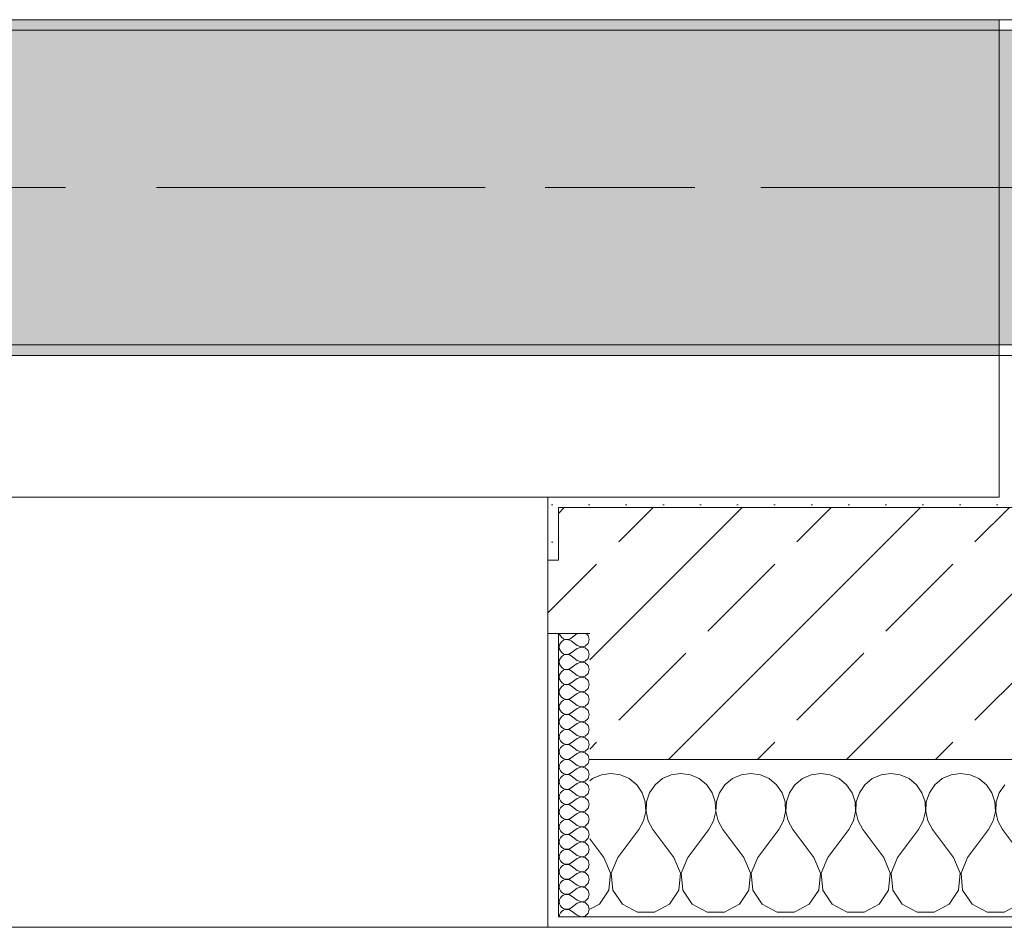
# Model space of a CAD drawing. Header units: metres. Extents: x -3.6 to 84.5, y -11 to 16.8.
# Tile 90 of 229: x 28.236 to 29.175, y -0.155 to 0.71. Entities that reach past the tile are written whole.
import ezdxf

# ---------------------------------------------------------------- set-up
doc = ezdxf.new("R2010")
doc.units = ezdxf.units.M
doc.header["$MEASUREMENT"] = 0
doc.linetypes.add('Achse', pattern=[0.2, 0.1, -0.05, 0, -0.05])
doc.linetypes.add('Strichlinie doppelt', pattern=[0.546806, 0.264583, -0.105833, 0.070556, -0.105833])
for name, color, linetype in [('451 - Universal.Achsen Raster', 7, 'Continuous'), ('604 - Struktur.Wand Aussen', 7, 'Continuous'), ('607 - Struktur.Stütze', 7, 'Continuous'), ('608 - Struktur.Träger', 7, 'Continuous')]:
    doc.layers.add(name, color=color, linetype=linetype)
pattern_1 = [(45, (0, 0), (-0.01767767, 0.01767767), [0, -0.025])]
pattern_2 = [(0, (0, 0), (0, 0.08660254), [0, -0.05]), (0, (0.025, 0.0433), (0, 0.08660254), [0, -0.05])]
pattern_3 = [(45, (0, 0), (-0.08485281, 0.08485281), []), (45, (-0.04243, 0.04243), (-0.08485281, 0.08485281), [0.09, -0.03])]

# ---------------------------------------------------------------- blocks, each defined once
blk = doc.blocks.new('*X73')
at = {"layer": '604 - Struktur.Wand Aussen', "color": 7, "linetype": 'Continuous', "lineweight": 5}
for p, q in [((28.8, -0.00833), (28.79089, -0.0096)), ((28.80911, -0.0096), (28.8, -0.00833)), ((28.86667, -0.00833), (28.85756, -0.0096)), ((28.87578, -0.0096), (28.86667, -0.00833)), ((28.93333, -0.00833), (28.92422, -0.0096)), ((28.94244, -0.0096), (28.93333, -0.00833)), ((29, -0.00833), (28.99089, -0.0096)), ((29.00911, -0.0096), (29, -0.00833)), ((29.06667, -0.00833), (29.05756, -0.0096)), ((29.07578, -0.0096), (29.06667, -0.00833)), ((29.13333, -0.00833), (29.12422, -0.0096)), ((29.14244, -0.0096), (29.13333, -0.00833)), ((28.78248, -0.01331), (28.78, -0.01536)), ((28.79089, -0.0096), (28.78248, -0.01331)), ((28.81752, -0.01331), (28.80911, -0.0096)), ((28.82461, -0.01918), (28.81752, -0.01331)), ((28.84914, -0.01331), (28.84206, -0.01918)), ((28.85756, -0.0096), (28.84914, -0.01331)), ((28.88419, -0.01331), (28.87578, -0.0096)), ((28.89127, -0.01918), (28.88419, -0.01331)), ((28.91581, -0.01331), (28.90873, -0.01918)), ((28.92422, -0.0096), (28.91581, -0.01331)), ((28.95086, -0.01331), (28.94244, -0.0096)), ((28.95794, -0.01918), (28.95086, -0.01331)), ((28.98248, -0.01331), (28.97539, -0.01918)), ((28.99089, -0.0096), (28.98248, -0.01331)), ((29.01752, -0.01331), (29.00911, -0.0096)), ((29.02461, -0.01918), (29.01752, -0.01331)), ((29.04914, -0.01331), (29.04206, -0.01918)), ((29.05756, -0.0096), (29.04914, -0.01331)), ((29.08419, -0.01331), (29.07578, -0.0096)), ((29.09127, -0.01918), (29.08419, -0.01331)), ((29.11581, -0.01331), (29.10873, -0.01918)), ((29.12422, -0.0096), (29.11581, -0.01331)), ((29.15086, -0.01331), (29.14244, -0.0096)), ((29.15794, -0.01918), (29.15086, -0.01331)), ((28.82981, -0.02676), (28.82461, -0.01918)), ((28.83275, -0.03547), (28.82981, -0.02676)), ((28.83685, -0.02676), (28.83391, -0.03547)), ((28.84206, -0.01918), (28.83685, -0.02676)), ((28.89648, -0.02676), (28.89127, -0.01918)), ((28.89942, -0.03547), (28.89648, -0.02676)), ((28.90352, -0.02676), (28.90058, -0.03547)), ((28.90873, -0.01918), (28.90352, -0.02676)), ((28.96315, -0.02676), (28.95794, -0.01918)), ((28.96609, -0.03547), (28.96315, -0.02676)), ((28.97019, -0.02676), (28.96725, -0.03547)), ((28.97539, -0.01918), (28.97019, -0.02676)), ((29.02981, -0.02676), (29.02461, -0.01918)), ((29.03275, -0.03547), (29.02981, -0.02676)), ((29.03685, -0.02676), (29.03391, -0.03547)), ((29.04206, -0.01918), (29.03685, -0.02676)), ((29.09648, -0.02676), (29.09127, -0.01918)), ((29.09942, -0.03547), (29.09648, -0.02676)), ((29.10352, -0.02676), (29.10058, -0.03547)), ((29.10873, -0.01918), (29.10352, -0.02676)), ((29.16315, -0.02676), (29.15794, -0.01918)), ((29.16609, -0.03547), (29.16315, -0.02676)), ((29.17019, -0.02676), (29.16725, -0.03547)), ((29.17539, -0.01918), (29.17019, -0.02676)), ((28.8332, -0.04466), (28.83275, -0.03547)), ((28.83391, -0.03547), (28.83347, -0.04466)), ((28.89987, -0.04466), (28.89942, -0.03547)), ((28.90058, -0.03547), (28.90013, -0.04466)), ((28.96653, -0.04466), (28.96609, -0.03547)), ((28.96725, -0.03547), (28.9668, -0.04466)), ((29.0332, -0.04466), (29.03275, -0.03547)), ((29.03391, -0.03547), (29.03347, -0.04466)), ((29.09987, -0.04466), (29.09942, -0.03547)), ((29.10058, -0.03547), (29.10013, -0.04466)), ((29.16653, -0.04466), (29.16609, -0.03547)), ((29.16725, -0.03547), (29.1668, -0.04466)), ((28.83112, -0.05362), (28.8332, -0.04466)), ((28.83347, -0.04466), (28.83555, -0.05362)), ((28.89778, -0.05362), (28.89987, -0.04466)), ((28.90013, -0.04466), (28.90222, -0.05362)), ((28.96445, -0.05362), (28.96653, -0.04466)), ((28.9668, -0.04466), (28.96888, -0.05362)), ((29.03112, -0.05362), (29.0332, -0.04466)), ((29.03347, -0.04466), (29.03555, -0.05362)), ((29.09778, -0.05362), (29.09987, -0.04466)), ((29.10013, -0.04466), (29.10222, -0.05362)), ((29.16445, -0.05362), (29.16653, -0.04466)), ((29.1668, -0.04466), (29.16888, -0.05362)), ((28.82667, -0.06167), (28.83112, -0.05362)), ((28.83555, -0.05362), (28.84, -0.06167)), ((28.89333, -0.06167), (28.89778, -0.05362)), ((28.90222, -0.05362), (28.90667, -0.06167)), ((28.96, -0.06167), (28.96445, -0.05362)), ((28.96888, -0.05362), (28.97333, -0.06167)), ((29.02667, -0.06167), (29.03112, -0.05362)), ((29.03555, -0.05362), (29.04, -0.06167)), ((29.09333, -0.06167), (29.09778, -0.05362)), ((29.10222, -0.05362), (29.10667, -0.06167)), ((29.16, -0.06167), (29.16445, -0.05362)), ((29.16888, -0.05362), (29.17333, -0.06167)), ((28.80667, -0.08833), (28.82667, -0.06167)), ((28.86, -0.08833), (28.84, -0.06167)), ((28.87333, -0.08833), (28.89333, -0.06167)), ((28.92667, -0.08833), (28.90667, -0.06167)), ((28.94, -0.08833), (28.96, -0.06167)), ((28.99333, -0.08833), (28.97333, -0.06167)), ((29.00667, -0.08833), (29.02667, -0.06167)), ((29.06, -0.08833), (29.04, -0.06167)), ((29.07333, -0.08833), (29.09333, -0.06167)), ((29.12667, -0.08833), (29.10667, -0.06167)), ((29.14, -0.08833), (29.16, -0.06167)), ((29.19333, -0.08833), (29.17333, -0.06167)), ((28.79333, -0.08833), (28.78, -0.07056)), ((28.79962, -0.1033), (28.79333, -0.08833)), ((28.80667, -0.08833), (28.80038, -0.1033)), ((28.86629, -0.1033), (28.86, -0.08833)), ((28.87333, -0.08833), (28.86705, -0.1033)), ((28.93295, -0.1033), (28.92667, -0.08833)), ((28.94, -0.08833), (28.93371, -0.1033)), ((28.99962, -0.1033), (28.99333, -0.08833)), ((29.00667, -0.08833), (29.00038, -0.1033)), ((29.06629, -0.1033), (29.06, -0.08833)), ((29.07333, -0.08833), (29.06705, -0.1033)), ((29.13295, -0.1033), (29.12667, -0.08833)), ((29.14, -0.08833), (29.13371, -0.1033)), ((28.79808, -0.11947), (28.79962, -0.1033)), ((28.80038, -0.1033), (28.80192, -0.11947)), ((28.86475, -0.11947), (28.86629, -0.1033)), ((28.86705, -0.1033), (28.86858, -0.11947)), ((28.93142, -0.11947), (28.93295, -0.1033)), ((28.93371, -0.1033), (28.93525, -0.11947)), ((28.99808, -0.11947), (28.99962, -0.1033)), ((29.00038, -0.1033), (29.00192, -0.11947)), ((29.06475, -0.11947), (29.06629, -0.1033)), ((29.06705, -0.1033), (29.06858, -0.11947)), ((29.13142, -0.11947), (29.13295, -0.1033)), ((29.13371, -0.1033), (29.13525, -0.11947)), ((28.7891, -0.13299), (28.79808, -0.11947)), ((28.80192, -0.11947), (28.8109, -0.13299)), ((28.85576, -0.13299), (28.86475, -0.11947)), ((28.86858, -0.11947), (28.87757, -0.13299)), ((28.92243, -0.13299), (28.93142, -0.11947)), ((28.93525, -0.11947), (28.94424, -0.13299)), ((28.9891, -0.13299), (28.99808, -0.11947)), ((29.00192, -0.11947), (29.0109, -0.13299)), ((29.05576, -0.13299), (29.06475, -0.11947)), ((29.06858, -0.11947), (29.07757, -0.13299)), ((29.12243, -0.13299), (29.13142, -0.11947)), ((29.13525, -0.11947), (29.14424, -0.13299)), ((28.78, -0.13787), (28.7891, -0.13299)), ((28.8109, -0.13299), (28.82521, -0.14066)), ((28.82521, -0.14066), (28.84145, -0.14066)), ((28.84145, -0.14066), (28.85576, -0.13299)), ((28.87757, -0.13299), (28.89188, -0.14066)), ((28.89188, -0.14066), (28.90812, -0.14066)), ((28.90812, -0.14066), (28.92243, -0.13299)), ((28.94424, -0.13299), (28.95855, -0.14066)), ((28.95855, -0.14066), (28.97479, -0.14066)), ((28.97479, -0.14066), (28.9891, -0.13299)), ((29.0109, -0.13299), (29.02521, -0.14066)), ((29.02521, -0.14066), (29.04145, -0.14066)), ((29.04145, -0.14066), (29.05576, -0.13299)), ((29.07757, -0.13299), (29.09188, -0.14066)), ((29.09188, -0.14066), (29.10812, -0.14066)), ((29.10812, -0.14066), (29.12243, -0.13299)), ((29.14424, -0.13299), (29.15855, -0.14066)), ((29.15855, -0.14066), (29.17479, -0.14066)), ((29.17479, -0.14066), (29.1891, -0.13299))]:
    blk.add_line(p, q, dxfattribs=at)
blk = doc.blocks.new('*X93')
at = {"layer": '604 - Struktur.Wand Aussen', "color": 7, "linetype": 'Continuous', "lineweight": 5}
for p, q in [((28.75091, 0.125), (28.75099, 0.12448)), ((28.75099, 0.12448), (28.75178, 0.12267)), ((28.75178, 0.12267), (28.75304, 0.12116)), ((28.76786, 0.125), (28.76214, 0.12071)), ((28.77822, 0.12304), (28.77608, 0.125)), ((28.77929, 0.11929), (28.77822, 0.12304)), ((28.75099, 0.11409), (28.75071, 0.11214)), ((28.75178, 0.1159), (28.75099, 0.11409)), ((28.75304, 0.11742), (28.75178, 0.1159)), ((28.75304, 0.12116), (28.75466, 0.12004)), ((28.75466, 0.11853), (28.75304, 0.11742)), ((28.75466, 0.12004), (28.75653, 0.11941)), ((28.75653, 0.11916), (28.75466, 0.11853)), ((28.75653, 0.11941), (28.7585, 0.11931)), ((28.7585, 0.11926), (28.75653, 0.11916)), ((28.7585, 0.11931), (28.76042, 0.11976)), ((28.76042, 0.11881), (28.7585, 0.11926)), ((28.76042, 0.11976), (28.76214, 0.12071)), ((28.76214, 0.11786), (28.76042, 0.11881)), ((28.76786, 0.11357), (28.76214, 0.11786)), ((28.76786, 0.11357), (28.7715, 0.11217)), ((28.7715, 0.11217), (28.77534, 0.1129)), ((28.77534, 0.1129), (28.77822, 0.11553)), ((28.77822, 0.11553), (28.77929, 0.11929)), ((28.75071, 0.11214), (28.75099, 0.11019)), ((28.75099, 0.11019), (28.75178, 0.10839)), ((28.75178, 0.10839), (28.75304, 0.10687)), ((28.75304, 0.10687), (28.75466, 0.10575)), ((28.75466, 0.10425), (28.75304, 0.10313)), ((28.75466, 0.10575), (28.75653, 0.10512)), ((28.75653, 0.10488), (28.75466, 0.10425)), ((28.75653, 0.10512), (28.7585, 0.10503)), ((28.7585, 0.10497), (28.75653, 0.10488)), ((28.7585, 0.10503), (28.76042, 0.10547)), ((28.76042, 0.10453), (28.7585, 0.10497)), ((28.76042, 0.10547), (28.76214, 0.10643)), ((28.76214, 0.10357), (28.76042, 0.10453)), ((28.76786, 0.11071), (28.76214, 0.10643)), ((28.76786, 0.09929), (28.76214, 0.10357)), ((28.7715, 0.11211), (28.76786, 0.11071)), ((28.77534, 0.11139), (28.7715, 0.11211)), ((28.77822, 0.10876), (28.77534, 0.11139)), ((28.77929, 0.105), (28.77822, 0.10876)), ((28.77822, 0.10124), (28.77929, 0.105)), ((28.75099, 0.09981), (28.75071, 0.09786)), ((28.75071, 0.09786), (28.75099, 0.09591)), ((28.75178, 0.10161), (28.75099, 0.09981)), ((28.75099, 0.09591), (28.75178, 0.0941)), ((28.75304, 0.10313), (28.75178, 0.10161)), ((28.75178, 0.0941), (28.75304, 0.09258)), ((28.76786, 0.09643), (28.76214, 0.09214)), ((28.76786, 0.09929), (28.7715, 0.09789)), ((28.7715, 0.09783), (28.76786, 0.09643)), ((28.7715, 0.09789), (28.77534, 0.09861)), ((28.77534, 0.0971), (28.7715, 0.09783)), ((28.77534, 0.09861), (28.77822, 0.10124)), ((28.77822, 0.09447), (28.77534, 0.0971)), ((28.77929, 0.09071), (28.77822, 0.09447)), ((28.75099, 0.08552), (28.75071, 0.08357)), ((28.75178, 0.08733), (28.75099, 0.08552)), ((28.75304, 0.08884), (28.75178, 0.08733)), ((28.75304, 0.09258), (28.75466, 0.09147)), ((28.75466, 0.08996), (28.75304, 0.08884)), ((28.75466, 0.09147), (28.75653, 0.09084)), ((28.75653, 0.09059), (28.75466, 0.08996)), ((28.75653, 0.09084), (28.7585, 0.09074)), ((28.7585, 0.09069), (28.75653, 0.09059)), ((28.7585, 0.09074), (28.76042, 0.09119)), ((28.76042, 0.09024), (28.7585, 0.09069)), ((28.76042, 0.09119), (28.76214, 0.09214)), ((28.76214, 0.08929), (28.76042, 0.09024)), ((28.76786, 0.085), (28.76214, 0.08929)), ((28.76786, 0.085), (28.7715, 0.0836)), ((28.77534, 0.08433), (28.77822, 0.08696)), ((28.77822, 0.08696), (28.77929, 0.09071)), ((28.75071, 0.08357), (28.75099, 0.08162)), ((28.75099, 0.08162), (28.75178, 0.07982)), ((28.75178, 0.07982), (28.75304, 0.0783)), ((28.75304, 0.0783), (28.75466, 0.07718)), ((28.75466, 0.07567), (28.75304, 0.07456)), ((28.75466, 0.07718), (28.75653, 0.07655)), ((28.75653, 0.0763), (28.75466, 0.07567)), ((28.75653, 0.07655), (28.7585, 0.07646)), ((28.7585, 0.0764), (28.75653, 0.0763)), ((28.7585, 0.07646), (28.76042, 0.0769)), ((28.76042, 0.07595), (28.7585, 0.0764)), ((28.76042, 0.0769), (28.76214, 0.07786)), ((28.76214, 0.075), (28.76042, 0.07595)), ((28.76786, 0.08214), (28.76214, 0.07786)), ((28.7715, 0.08354), (28.76786, 0.08214)), ((28.7715, 0.0836), (28.77534, 0.08433)), ((28.77534, 0.08282), (28.7715, 0.08354)), ((28.77822, 0.08018), (28.77534, 0.08282)), ((28.77929, 0.07643), (28.77822, 0.08018)), ((28.77822, 0.07267), (28.77929, 0.07643)), ((28.75099, 0.07124), (28.75071, 0.06929)), ((28.75071, 0.06929), (28.75099, 0.06733)), ((28.75178, 0.07304), (28.75099, 0.07124)), ((28.75099, 0.06733), (28.75178, 0.06553)), ((28.75304, 0.07456), (28.75178, 0.07304)), ((28.76786, 0.07071), (28.76214, 0.075)), ((28.76786, 0.06786), (28.76214, 0.06357)), ((28.76786, 0.07071), (28.7715, 0.06931)), ((28.7715, 0.06926), (28.76786, 0.06786)), ((28.7715, 0.06931), (28.77534, 0.07004)), ((28.77534, 0.06853), (28.7715, 0.06926)), ((28.77534, 0.07004), (28.77822, 0.07267)), ((28.77822, 0.0659), (28.77534, 0.06853)), ((28.77929, 0.06214), (28.77822, 0.0659)), ((28.75099, 0.05695), (28.75071, 0.055)), ((28.75178, 0.05876), (28.75099, 0.05695)), ((28.75178, 0.06553), (28.75304, 0.06401)), ((28.75304, 0.06027), (28.75178, 0.05876)), ((28.75304, 0.06401), (28.75466, 0.0629)), ((28.75466, 0.06139), (28.75304, 0.06027)), ((28.75466, 0.0629), (28.75653, 0.06227)), ((28.75653, 0.06202), (28.75466, 0.06139)), ((28.75653, 0.06227), (28.7585, 0.06217)), ((28.7585, 0.06211), (28.75653, 0.06202)), ((28.7585, 0.06217), (28.76042, 0.06262)), ((28.76042, 0.06167), (28.7585, 0.06211)), ((28.76042, 0.06262), (28.76214, 0.06357)), ((28.76214, 0.06071), (28.76042, 0.06167)), ((28.76786, 0.05643), (28.76214, 0.06071)), ((28.76786, 0.05643), (28.7715, 0.05503)), ((28.77534, 0.05575), (28.77822, 0.05839)), ((28.77822, 0.05839), (28.77929, 0.06214)), ((28.75071, 0.055), (28.75099, 0.05305)), ((28.75099, 0.05305), (28.75178, 0.05124)), ((28.75178, 0.05124), (28.75304, 0.04973)), ((28.75304, 0.04973), (28.75466, 0.04861)), ((28.75466, 0.0471), (28.75304, 0.04599)), ((28.75466, 0.04861), (28.75653, 0.04798)), ((28.75653, 0.04773), (28.75466, 0.0471)), ((28.75653, 0.04798), (28.7585, 0.04789)), ((28.7585, 0.04783), (28.75653, 0.04773)), ((28.7585, 0.04789), (28.76042, 0.04833)), ((28.76042, 0.04738), (28.7585, 0.04783)), ((28.76042, 0.04833), (28.76214, 0.04929)), ((28.76214, 0.04643), (28.76042, 0.04738)), ((28.76786, 0.05357), (28.76214, 0.04929)), ((28.7715, 0.05497), (28.76786, 0.05357)), ((28.7715, 0.05503), (28.77534, 0.05575)), ((28.77534, 0.05425), (28.7715, 0.05497)), ((28.77822, 0.05161), (28.77534, 0.05425)), ((28.77929, 0.04786), (28.77822, 0.05161)), ((28.77822, 0.0441), (28.77929, 0.04786)), ((28.75099, 0.04267), (28.75071, 0.04071)), ((28.75071, 0.04071), (28.75099, 0.03876)), ((28.75178, 0.04447), (28.75099, 0.04267)), ((28.75099, 0.03876), (28.75178, 0.03696)), ((28.75304, 0.04599), (28.75178, 0.04447)), ((28.76786, 0.04214), (28.76214, 0.04643)), ((28.76786, 0.03929), (28.76214, 0.035)), ((28.76786, 0.04214), (28.7715, 0.04074)), ((28.7715, 0.04069), (28.76786, 0.03929)), ((28.7715, 0.04074), (28.77534, 0.04147)), ((28.77534, 0.03996), (28.7715, 0.04069)), ((28.77534, 0.04147), (28.77822, 0.0441)), ((28.77822, 0.03733), (28.77534, 0.03996)), ((28.75099, 0.02838), (28.75071, 0.02643)), ((28.75178, 0.03018), (28.75099, 0.02838)), ((28.75178, 0.03696), (28.75304, 0.03544)), ((28.75304, 0.0317), (28.75178, 0.03018)), ((28.75304, 0.03544), (28.75466, 0.03433)), ((28.75466, 0.03282), (28.75304, 0.0317)), ((28.75466, 0.03433), (28.75653, 0.0337)), ((28.75653, 0.03345), (28.75466, 0.03282)), ((28.75653, 0.0337), (28.7585, 0.0336)), ((28.7585, 0.03354), (28.75653, 0.03345)), ((28.7585, 0.0336), (28.76042, 0.03405)), ((28.76042, 0.0331), (28.7585, 0.03354)), ((28.76042, 0.03405), (28.76214, 0.035)), ((28.76214, 0.03214), (28.76042, 0.0331)), ((28.76786, 0.02786), (28.76214, 0.03214)), ((28.77534, 0.02718), (28.77822, 0.02982)), ((28.77929, 0.03357), (28.77822, 0.03733)), ((28.77822, 0.02982), (28.77929, 0.03357)), ((28.75071, 0.02643), (28.75099, 0.02448)), ((28.75099, 0.02448), (28.75178, 0.02267)), ((28.75178, 0.02267), (28.75304, 0.02116)), ((28.75304, 0.02116), (28.75466, 0.02004)), ((28.75466, 0.02004), (28.75653, 0.01941)), ((28.75653, 0.01916), (28.75466, 0.01853)), ((28.75653, 0.01941), (28.7585, 0.01931)), ((28.7585, 0.01926), (28.75653, 0.01916)), ((28.7585, 0.01931), (28.76042, 0.01976)), ((28.76042, 0.01881), (28.7585, 0.01926)), ((28.76042, 0.01976), (28.76214, 0.02071)), ((28.76214, 0.01786), (28.76042, 0.01881)), ((28.76786, 0.025), (28.76214, 0.02071)), ((28.76786, 0.02786), (28.7715, 0.02646)), ((28.7715, 0.0264), (28.76786, 0.025)), ((28.7715, 0.02646), (28.77534, 0.02718)), ((28.77534, 0.02567), (28.7715, 0.0264)), ((28.77822, 0.02304), (28.77534, 0.02567)), ((28.77929, 0.01929), (28.77822, 0.02304)), ((28.77822, 0.01553), (28.77929, 0.01929)), ((28.75099, 0.01409), (28.75071, 0.01214)), ((28.75071, 0.01214), (28.75099, 0.01019)), ((28.75178, 0.0159), (28.75099, 0.01409)), ((28.75099, 0.01019), (28.75178, 0.00839)), ((28.75304, 0.01742), (28.75178, 0.0159)), ((28.75466, 0.01853), (28.75304, 0.01742)), ((28.76786, 0.01357), (28.76214, 0.01786)), ((28.76786, 0.01071), (28.76214, 0.00643)), ((28.76786, 0.01357), (28.7715, 0.01217)), ((28.7715, 0.01211), (28.76786, 0.01071)), ((28.7715, 0.01217), (28.77534, 0.0129)), ((28.77534, 0.01139), (28.7715, 0.01211)), ((28.77534, 0.0129), (28.77822, 0.01553)), ((28.77822, 0.00876), (28.77534, 0.01139)), ((28.75178, 0.00161), (28.75099, -0.00019)), ((28.75178, 0.00839), (28.75304, 0.00687)), ((28.75304, 0.00313), (28.75178, 0.00161)), ((28.75304, 0.00687), (28.75466, 0.00575)), ((28.75466, 0.00425), (28.75304, 0.00313)), ((28.75466, 0.00575), (28.75653, 0.00512)), ((28.75653, 0.00488), (28.75466, 0.00425)), ((28.75653, 0.00512), (28.7585, 0.00503)), ((28.7585, 0.00497), (28.75653, 0.00488)), ((28.7585, 0.00503), (28.76042, 0.00547)), ((28.76042, 0.00453), (28.7585, 0.00497)), ((28.76042, 0.00547), (28.76214, 0.00643)), ((28.76214, 0.00357), (28.76042, 0.00453)), ((28.76786, -0.00071), (28.76214, 0.00357)), ((28.77534, -0.00139), (28.77822, 0.00124)), ((28.77929, 0.005), (28.77822, 0.00876)), ((28.77822, 0.00124), (28.77929, 0.005)), ((28.75099, -0.00019), (28.75071, -0.00214)), ((28.75071, -0.00214), (28.75099, -0.00409)), ((28.75099, -0.00409), (28.75178, -0.0059)), ((28.75178, -0.0059), (28.75304, -0.00742)), ((28.75304, -0.00742), (28.75466, -0.00853)), ((28.75466, -0.00853), (28.75653, -0.00916)), ((28.75653, -0.00916), (28.7585, -0.00926)), ((28.7585, -0.00931), (28.75653, -0.00941)), ((28.7585, -0.00926), (28.76042, -0.00881)), ((28.76042, -0.00976), (28.7585, -0.00931)), ((28.76042, -0.00881), (28.76214, -0.00786)), ((28.76786, -0.00357), (28.76214, -0.00786)), ((28.76786, -0.00071), (28.7715, -0.00211)), ((28.7715, -0.00217), (28.76786, -0.00357)), ((28.7715, -0.00211), (28.77534, -0.00139)), ((28.77534, -0.0029), (28.7715, -0.00217)), ((28.77822, -0.00553), (28.77534, -0.0029)), ((28.77929, -0.00929), (28.77822, -0.00553)), ((28.77822, -0.01304), (28.77929, -0.00929)), ((28.75099, -0.01448), (28.75071, -0.01643)), ((28.75071, -0.01643), (28.75099, -0.01838)), ((28.75178, -0.01267), (28.75099, -0.01448)), ((28.75099, -0.01838), (28.75178, -0.02018)), ((28.75304, -0.01116), (28.75178, -0.01267)), ((28.75466, -0.01004), (28.75304, -0.01116)), ((28.75653, -0.00941), (28.75466, -0.01004)), ((28.76214, -0.01071), (28.76042, -0.00976)), ((28.76786, -0.015), (28.76214, -0.01071)), ((28.76786, -0.01786), (28.76214, -0.02214)), ((28.76786, -0.015), (28.7715, -0.0164)), ((28.7715, -0.01646), (28.76786, -0.01786)), ((28.7715, -0.0164), (28.77534, -0.01567)), ((28.77534, -0.01718), (28.7715, -0.01646)), ((28.77534, -0.01567), (28.77822, -0.01304)), ((28.77822, -0.01982), (28.77534, -0.01718)), ((28.75178, -0.02696), (28.75099, -0.02876)), ((28.75178, -0.02018), (28.75304, -0.0217)), ((28.75304, -0.02544), (28.75178, -0.02696)), ((28.75304, -0.0217), (28.75466, -0.02282)), ((28.75466, -0.02433), (28.75304, -0.02544)), ((28.75466, -0.02282), (28.75653, -0.02345)), ((28.75653, -0.0237), (28.75466, -0.02433)), ((28.75653, -0.02345), (28.7585, -0.02354)), ((28.7585, -0.0236), (28.75653, -0.0237)), ((28.7585, -0.02354), (28.76042, -0.0231)), ((28.76042, -0.02405), (28.7585, -0.0236)), ((28.76042, -0.0231), (28.76214, -0.02214)), ((28.76214, -0.025), (28.76042, -0.02405)), ((28.76786, -0.02929), (28.76214, -0.025)), ((28.77534, -0.02996), (28.77822, -0.02733)), ((28.77929, -0.02357), (28.77822, -0.01982)), ((28.77822, -0.02733), (28.77929, -0.02357)), ((28.75099, -0.02876), (28.75071, -0.03071)), ((28.75071, -0.03071), (28.75099, -0.03267)), ((28.75099, -0.03267), (28.75178, -0.03447)), ((28.75178, -0.03447), (28.75304, -0.03599)), ((28.75304, -0.03599), (28.75466, -0.0371)), ((28.75466, -0.0371), (28.75653, -0.03773)), ((28.7585, -0.03783), (28.76042, -0.03738)), ((28.76042, -0.03738), (28.76214, -0.03643)), ((28.76786, -0.03214), (28.76214, -0.03643)), ((28.76786, -0.02929), (28.7715, -0.03069)), ((28.7715, -0.03074), (28.76786, -0.03214)), ((28.7715, -0.03069), (28.77534, -0.02996)), ((28.77534, -0.03147), (28.7715, -0.03074)), ((28.77822, -0.0341), (28.77534, -0.03147)), ((28.77929, -0.03786), (28.77822, -0.0341)), ((28.75099, -0.04305), (28.75071, -0.045)), ((28.75071, -0.045), (28.75099, -0.04695)), ((28.75178, -0.04124), (28.75099, -0.04305)), ((28.75304, -0.03973), (28.75178, -0.04124)), ((28.75466, -0.03861), (28.75304, -0.03973)), ((28.75653, -0.03798), (28.75466, -0.03861)), ((28.75653, -0.03773), (28.7585, -0.03783)), ((28.7585, -0.03789), (28.75653, -0.03798)), ((28.76042, -0.03833), (28.7585, -0.03789)), ((28.76214, -0.03929), (28.76042, -0.03833)), ((28.76786, -0.04357), (28.76214, -0.03929)), ((28.76786, -0.04643), (28.76214, -0.05071)), ((28.76786, -0.04357), (28.7715, -0.04497)), ((28.7715, -0.04503), (28.76786, -0.04643)), ((28.7715, -0.04497), (28.77534, -0.04425)), ((28.77534, -0.04575), (28.7715, -0.04503)), ((28.77534, -0.04425), (28.77822, -0.04161)), ((28.77822, -0.04839), (28.77534, -0.04575)), ((28.77822, -0.04161), (28.77929, -0.03786)), ((28.75099, -0.04695), (28.75178, -0.04876)), ((28.75178, -0.05553), (28.75099, -0.05733)), ((28.75178, -0.04876), (28.75304, -0.05027)), ((28.75304, -0.05401), (28.75178, -0.05553)), ((28.75304, -0.05027), (28.75466, -0.05139)), ((28.75466, -0.0529), (28.75304, -0.05401)), ((28.75466, -0.05139), (28.75653, -0.05202)), ((28.75653, -0.05227), (28.75466, -0.0529)), ((28.75653, -0.05202), (28.7585, -0.05211)), ((28.7585, -0.05217), (28.75653, -0.05227)), ((28.7585, -0.05211), (28.76042, -0.05167)), ((28.76042, -0.05262), (28.7585, -0.05217)), ((28.76042, -0.05167), (28.76214, -0.05071)), ((28.76214, -0.05357), (28.76042, -0.05262)), ((28.76786, -0.05786), (28.76214, -0.05357)), ((28.77534, -0.05853), (28.77822, -0.0559)), ((28.77929, -0.05214), (28.77822, -0.04839)), ((28.77822, -0.0559), (28.77929, -0.05214)), ((28.75099, -0.05733), (28.75071, -0.05929)), ((28.75071, -0.05929), (28.75099, -0.06124)), ((28.75099, -0.06124), (28.75178, -0.06304)), ((28.75178, -0.06304), (28.75304, -0.06456)), ((28.75304, -0.06456), (28.75466, -0.06567)), ((28.75466, -0.06567), (28.75653, -0.0663)), ((28.76042, -0.06595), (28.76214, -0.065)), ((28.76786, -0.06071), (28.76214, -0.065)), ((28.76786, -0.05786), (28.7715, -0.05926)), ((28.7715, -0.05931), (28.76786, -0.06071)), ((28.7715, -0.05926), (28.77534, -0.05853)), ((28.77534, -0.06004), (28.7715, -0.05931)), ((28.77822, -0.06267), (28.77534, -0.06004)), ((28.77929, -0.06643), (28.77822, -0.06267)), ((28.75099, -0.07162), (28.75071, -0.07357)), ((28.75071, -0.07357), (28.75099, -0.07552)), ((28.75178, -0.06982), (28.75099, -0.07162)), ((28.75304, -0.0683), (28.75178, -0.06982)), ((28.75466, -0.06718), (28.75304, -0.0683)), ((28.75653, -0.06655), (28.75466, -0.06718)), ((28.75653, -0.0663), (28.7585, -0.0664)), ((28.7585, -0.06646), (28.75653, -0.06655)), ((28.7585, -0.0664), (28.76042, -0.06595)), ((28.76042, -0.0669), (28.7585, -0.06646)), ((28.76214, -0.06786), (28.76042, -0.0669)), ((28.76786, -0.07214), (28.76214, -0.06786)), ((28.76786, -0.075), (28.76214, -0.07929)), ((28.76786, -0.07214), (28.7715, -0.07354)), ((28.7715, -0.0736), (28.76786, -0.075)), ((28.7715, -0.07354), (28.77534, -0.07282)), ((28.77534, -0.07433), (28.7715, -0.0736)), ((28.77534, -0.07282), (28.77822, -0.07018)), ((28.77822, -0.07696), (28.77534, -0.07433)), ((28.77822, -0.07018), (28.77929, -0.06643)), ((28.75099, -0.07552), (28.75178, -0.07733)), ((28.75178, -0.0841), (28.75099, -0.08591)), ((28.75178, -0.07733), (28.75304, -0.07884)), ((28.75304, -0.08258), (28.75178, -0.0841)), ((28.75304, -0.07884), (28.75466, -0.07996)), ((28.75466, -0.08147), (28.75304, -0.08258)), ((28.75466, -0.07996), (28.75653, -0.08059)), ((28.75653, -0.08084), (28.75466, -0.08147)), ((28.75653, -0.08059), (28.7585, -0.08069)), ((28.7585, -0.08074), (28.75653, -0.08084)), ((28.7585, -0.08069), (28.76042, -0.08024)), ((28.76042, -0.08119), (28.7585, -0.08074)), ((28.76042, -0.08024), (28.76214, -0.07929)), ((28.76214, -0.08214), (28.76042, -0.08119)), ((28.76786, -0.08643), (28.76214, -0.08214)), ((28.77534, -0.0871), (28.77822, -0.08447)), ((28.77929, -0.08071), (28.77822, -0.07696)), ((28.77822, -0.08447), (28.77929, -0.08071)), ((28.75099, -0.08591), (28.75071, -0.08786)), ((28.75071, -0.08786), (28.75099, -0.08981)), ((28.75099, -0.08981), (28.75178, -0.09161)), ((28.75178, -0.09161), (28.75304, -0.09313)), ((28.75304, -0.09313), (28.75466, -0.09425)), ((28.76042, -0.09453), (28.76214, -0.09357)), ((28.76786, -0.08929), (28.76214, -0.09357)), ((28.76786, -0.08643), (28.7715, -0.08783)), ((28.7715, -0.08789), (28.76786, -0.08929)), ((28.7715, -0.08783), (28.77534, -0.0871)), ((28.77534, -0.08861), (28.7715, -0.08789)), ((28.77822, -0.09124), (28.77534, -0.08861)), ((28.77929, -0.095), (28.77822, -0.09124)), ((28.75099, -0.10019), (28.75071, -0.10214)), ((28.75071, -0.10214), (28.75099, -0.10409)), ((28.75178, -0.09839), (28.75099, -0.10019)), ((28.75304, -0.09687), (28.75178, -0.09839)), ((28.75466, -0.09575), (28.75304, -0.09687)), ((28.75466, -0.09425), (28.75653, -0.09488)), ((28.75653, -0.09512), (28.75466, -0.09575)), ((28.75653, -0.09488), (28.7585, -0.09497)), ((28.7585, -0.09503), (28.75653, -0.09512)), ((28.7585, -0.09497), (28.76042, -0.09453)), ((28.76042, -0.09547), (28.7585, -0.09503)), ((28.76214, -0.09643), (28.76042, -0.09547)), ((28.76786, -0.10071), (28.76214, -0.09643)), ((28.76786, -0.10071), (28.7715, -0.10211)), ((28.7715, -0.10217), (28.76786, -0.10357)), ((28.7715, -0.10211), (28.77534, -0.10139)), ((28.77534, -0.1029), (28.7715, -0.10217)), ((28.77534, -0.10139), (28.77822, -0.09876)), ((28.77822, -0.10553), (28.77534, -0.1029)), ((28.77822, -0.09876), (28.77929, -0.095)), ((28.75099, -0.10409), (28.75178, -0.1059)), ((28.75178, -0.1059), (28.75304, -0.10742)), ((28.75304, -0.11116), (28.75178, -0.11267)), ((28.75304, -0.10742), (28.75466, -0.10853)), ((28.75466, -0.11004), (28.75304, -0.11116)), ((28.75466, -0.10853), (28.75653, -0.10916)), ((28.75653, -0.10941), (28.75466, -0.11004)), ((28.75653, -0.10916), (28.7585, -0.10926)), ((28.7585, -0.10931), (28.75653, -0.10941)), ((28.7585, -0.10926), (28.76042, -0.10881)), ((28.76042, -0.10976), (28.7585, -0.10931)), ((28.76042, -0.10881), (28.76214, -0.10786)), ((28.76214, -0.11071), (28.76042, -0.10976)), ((28.76786, -0.10357), (28.76214, -0.10786)), ((28.76786, -0.115), (28.76214, -0.11071)), ((28.77929, -0.10929), (28.77822, -0.10553)), ((28.77822, -0.11304), (28.77929, -0.10929)), ((28.75099, -0.11448), (28.75071, -0.11643)), ((28.75071, -0.11643), (28.75099, -0.11838)), ((28.75178, -0.11267), (28.75099, -0.11448)), ((28.75099, -0.11838), (28.75178, -0.12018)), ((28.75178, -0.12018), (28.75304, -0.1217)), ((28.75304, -0.1217), (28.75466, -0.12282)), ((28.76786, -0.11786), (28.76214, -0.12214)), ((28.76786, -0.115), (28.7715, -0.1164)), ((28.7715, -0.11646), (28.76786, -0.11786)), ((28.7715, -0.1164), (28.77534, -0.11567)), ((28.77534, -0.11718), (28.7715, -0.11646)), ((28.77534, -0.11567), (28.77822, -0.11304)), ((28.77822, -0.11982), (28.77534, -0.11718)), ((28.77929, -0.12357), (28.77822, -0.11982)), ((28.75099, -0.12876), (28.75071, -0.13071)), ((28.75071, -0.13071), (28.75099, -0.13267)), ((28.75178, -0.12696), (28.75099, -0.12876)), ((28.75304, -0.12544), (28.75178, -0.12696)), ((28.75466, -0.12433), (28.75304, -0.12544)), ((28.75466, -0.12282), (28.75653, -0.12345)), ((28.75653, -0.1237), (28.75466, -0.12433)), ((28.75653, -0.12345), (28.7585, -0.12354)), ((28.7585, -0.1236), (28.75653, -0.1237)), ((28.7585, -0.12354), (28.76042, -0.1231)), ((28.76042, -0.12405), (28.7585, -0.1236)), ((28.76042, -0.1231), (28.76214, -0.12214)), ((28.76214, -0.125), (28.76042, -0.12405)), ((28.76786, -0.12929), (28.76214, -0.125)), ((28.76786, -0.12929), (28.7715, -0.13069)), ((28.7715, -0.13074), (28.76786, -0.13214)), ((28.7715, -0.13069), (28.77534, -0.12996)), ((28.77534, -0.13147), (28.7715, -0.13074)), ((28.77534, -0.12996), (28.77822, -0.12733)), ((28.77822, -0.12733), (28.77929, -0.12357)), ((28.75099, -0.13267), (28.75178, -0.13447)), ((28.75178, -0.13447), (28.75304, -0.13599)), ((28.75304, -0.13973), (28.75178, -0.14124)), ((28.75304, -0.13599), (28.75466, -0.1371)), ((28.75466, -0.13861), (28.75304, -0.13973)), ((28.75466, -0.1371), (28.75653, -0.13773)), ((28.75653, -0.13798), (28.75466, -0.13861)), ((28.75653, -0.13773), (28.7585, -0.13783)), ((28.7585, -0.13789), (28.75653, -0.13798)), ((28.7585, -0.13783), (28.76042, -0.13738)), ((28.76042, -0.13833), (28.7585, -0.13789)), ((28.76042, -0.13738), (28.76214, -0.13643)), ((28.76214, -0.13929), (28.76042, -0.13833)), ((28.76786, -0.13214), (28.76214, -0.13643)), ((28.76786, -0.14357), (28.76214, -0.13929)), ((28.77822, -0.1341), (28.77534, -0.13147)), ((28.77929, -0.13786), (28.77822, -0.1341)), ((28.77822, -0.14161), (28.77929, -0.13786)), ((28.75099, -0.14305), (28.75071, -0.145)), ((28.75178, -0.14124), (28.75099, -0.14305)), ((28.76786, -0.14357), (28.7715, -0.14497)), ((28.7715, -0.14497), (28.77534, -0.14425)), ((28.77534, -0.14425), (28.77822, -0.14161))]:
    blk.add_line(p, q, dxfattribs=at)

msp = doc.modelspace()

# ---------------------------------------------------------------- hatches: boundary and pattern name
at = {"layer": '604 - Struktur.Wand Aussen', "linetype": 'Continuous', "lineweight": 0, "true_color": 0x000000}
h = msp.add_hatch(dxfattribs=at)
h.set_pattern_fill('Gips_0001', color=18, style=0, pattern_type=2)
h.set_pattern_definition(pattern_1)
h.paths.add_polyline_path([(28.75, 0.255), (28.74, 0.255), (28.74, 0.195), (28.75, 0.195)])
h = msp.add_hatch(dxfattribs=at)
h.set_pattern_fill('Gips_0001', color=18, style=0, pattern_type=2)
h.set_pattern_definition(pattern_1)
h.paths.add_polyline_path([(29.16999, 0.255), (28.75, 0.255), (28.75, 0.245), (29.16999, 0.245)])
h = msp.add_hatch(dxfattribs=at)
h.set_pattern_fill('Beton__Stahlbeton_0001', color=18, style=0, pattern_type=2)
h.set_pattern_definition(pattern_3)
h.paths.add_polyline_path([(28.74, 0.125), (28.75, 0.125), (28.78, 0.125), (28.78, 0.005), (29.9, 0.005), (29.9, 0.125), (29.93, 0.125), (29.94, 0.125), (29.94, 0.195), (29.93, 0.195), (29.93, 0.245), (28.75, 0.245), (28.75, 0.195), (28.74, 0.195)])
h = msp.add_hatch(dxfattribs=at)
h.set_pattern_fill('Verputz_0001', color=18, style=0, pattern_type=2)
h.set_pattern_definition(pattern_2)
h.paths.add_polyline_path([(28.75, -0.155), (28.75, 0.125), (28.74, 0.125), (28.74, -0.155)])
h = msp.add_hatch(dxfattribs=at)
h.set_pattern_fill('Verputz_0001', color=18, style=0, pattern_type=2)
h.set_pattern_definition(pattern_2)
h.paths.add_polyline_path([(28.75, -0.155), (29.93, -0.155), (29.93, -0.145), (28.75, -0.145)])
at = {"layer": '607 - Struktur.Stütze', "linetype": 'Continuous', "lineweight": 0, "true_color": 0x000000}
h = msp.add_hatch(dxfattribs=at)
h.set_pattern_fill('Gips_0001', color=18, style=0, pattern_type=2)
h.set_pattern_definition(pattern_1)
h.paths.add_polyline_path([(29.16999, 0.70998), (29.16999, 0.255), (29.17999, 0.255), (29.17999, 0.69998), (29.26, 0.69998), (29.26, 0.70998)])
h = msp.add_hatch(dxfattribs=at)
h.set_pattern_fill('Gips_0001', color=18, style=0, pattern_type=2)
h.set_pattern_definition(pattern_1)
h.paths.add_polyline_path([(29.16999, 0.255), (29.16999, 0.245), (29.48999, 0.245), (29.48999, 0.255), (29.47999, 0.255), (29.47999, 0.24998), (29.17999, 0.24998), (29.17999, 0.255)])
at = {"layer": '608 - Struktur.Träger', "linetype": 'Continuous', "lineweight": 0, "true_color": 0x000000}
h = msp.add_hatch(dxfattribs=at)
h.set_pattern_fill('Gips_0001', color=18, style=0, pattern_type=2)
h.set_pattern_definition(pattern_1)
h.paths.add_polyline_path([(25.88999, 0.70998), (25.88999, 0.69998), (29.16999, 0.69998), (29.16999, 0.70998)])
h = msp.add_hatch(dxfattribs=at)
h.set_pattern_fill('Beton__Stahlbeton_0001', color=18, style=0, pattern_type=2)
h.set_pattern_definition(pattern_3)
h.paths.add_polyline_path([(0.68999, 0.69998), (0.37999, 0.69998), (0.37999, 0.39998), (0.68999, 0.39998), (3.96999, 0.39998), (4.28999, 0.39998), (7.56999, 0.39998), (7.88999, 0.39998), (11.16999, 0.39998), (11.48999, 0.39998), (14.76999, 0.39998), (15.08999, 0.39998), (18.36999, 0.39998), (18.68999, 0.39998), (21.96999, 0.39998), (22.28999, 0.39998), (25.56999, 0.39998), (25.88999, 0.39998), (29.16999, 0.39998), (29.48999, 0.39998), (32.76999, 0.39998), (33.08999, 0.39998), (36.36999, 0.39998), (36.68999, 0.39998), (39.96999, 0.39998), (40.28999, 0.39998), (43.56999, 0.39998), (43.88999, 0.39998), (47.16999, 0.39998), (47.48999, 0.39998), (50.76999, 0.39998), (51.08999, 0.39998), (54.36999, 0.39998), (54.68999, 0.39998), (57.96999, 0.39998), (58.28999, 0.39998), (61.56999, 0.39998), (61.87999, 0.39998), (61.87999, 0.69998), (61.56999, 0.69998), (58.28999, 0.69998), (57.96999, 0.69998), (54.68999, 0.69998), (54.36999, 0.69998), (51.08999, 0.69998), (50.76999, 0.69998), (47.48999, 0.69998), (47.16999, 0.69998), (43.88999, 0.69998), (43.56999, 0.69998), (40.28999, 0.69998), (39.89998, 0.69998), (36.68999, 0.69998), (36.36999, 0.69998), (33.08999, 0.69998), (32.76999, 0.69998), (29.48999, 0.69998), (29.16999, 0.69998), (25.88999, 0.69998), (25.56999, 0.69998), (22.28999, 0.69998), (21.96999, 0.69998), (18.68999, 0.69998), (18.36999, 0.69998), (15.08999, 0.69998), (14.76999, 0.69998), (11.48999, 0.69998), (11.16999, 0.69998), (7.88999, 0.69998), (7.56999, 0.69998), (4.28999, 0.69998), (3.96999, 0.69998)])
h = msp.add_hatch(dxfattribs=at)
h.set_pattern_fill('Gips_0001', color=18, style=0, pattern_type=2)
h.set_pattern_definition(pattern_1)
h.paths.add_polyline_path([(25.88999, 0.38998), (29.16999, 0.38998), (29.16999, 0.39998), (25.88999, 0.39998)])

# ---------------------------------------------------------------- linework, layer by layer
at = {"layer": '451 - Universal.Achsen Raster', "color": 160, "linetype": 'Strichlinie doppelt', "lineweight": 9, "true_color": 0x3232ff}
msp.add_line((64.93503, 0.54998), (-3.175, 0.54998), dxfattribs=at)
at = {"layer": '604 - Struktur.Wand Aussen', "color": 7, "linetype": 'Continuous', "lineweight": 13}
for p, q in [((28.74, 0.255), (26.34, 0.255)), ((29.93, 0.245), (28.75, 0.245)), ((28.75, 0.245), (28.75, 0.195)), ((28.74, 0.125), (28.74, 0.195)), ((28.78, 0.005), (29.9, 0.005)), ((26.34, -0.155), (28.74, -0.155))]:
    msp.add_line(p, q, dxfattribs=at)
at = {"layer": '604 - Struktur.Wand Aussen', "color": 7, "linetype": 'Continuous', "lineweight": 5}
for p, q in [((28.74, 0.245), (28.74, 0.255)), ((28.75, 0.255), (28.74, 0.255)), ((28.74, 0.195), (28.74, 0.245)), ((28.75, 0.195), (28.74, 0.195)), ((28.74, 0.005), (28.74, 0.125)), ((28.75, 0.125), (28.74, 0.125)), ((28.78, 0.125), (28.75, 0.125)), ((28.75, 0.125), (28.75, -0.145)), ((28.75, -0.145), (28.75, 0.125)), ((28.74, -0.005), (28.74, 0.005)), ((28.74, -0.145), (28.74, -0.005)), ((28.74, -0.155), (28.74, -0.145)), ((28.78, -0.145), (28.75, -0.145)), ((28.78, -0.145), (29.9, -0.145)), ((28.75, -0.155), (28.74, -0.155))]:
    msp.add_line(p, q, dxfattribs=at)
at = {"layer": '604 - Struktur.Wand Aussen', "color": 7, "linetype": 'Continuous', "lineweight": 5, "flags": 128}
for points in [[(29.16999, 0.255), (28.75, 0.255)], [(28.75, -0.155), (29.93, -0.155)]]:
    msp.add_lwpolyline(points, dxfattribs=at)
at = {"layer": '607 - Struktur.Stütze', "color": 7, "linetype": 'Continuous', "lineweight": 5, "flags": 128}
msp.add_lwpolyline([(29.26, 0.70998), (29.16999, 0.70998), (29.16999, 0.255)], dxfattribs=at)
at = {"layer": '608 - Struktur.Träger', "color": 7, "linetype": 'Continuous', "lineweight": 13}
for p, q in [((0.37999, 0.70998), (61.87999, 0.70998)), ((29.16999, 0.69998), (25.88999, 0.69998)), ((29.48999, 0.69998), (29.16999, 0.69998)), ((0.37999, 0.38998), (61.87999, 0.38998))]:
    msp.add_line(p, q, dxfattribs=at)
at = {"layer": '608 - Struktur.Träger', "color": 7, "linetype": 'Continuous', "lineweight": 5}
for p, q in [((29.16999, 0.70998), (25.88999, 0.70998)), ((29.16999, 0.70998), (29.16999, 0.69998)), ((29.16999, 0.39998), (29.16999, 0.38998)), ((29.16999, 0.38998), (25.88999, 0.38998))]:
    msp.add_line(p, q, dxfattribs=at)
at = {"layer": '608 - Struktur.Träger', "color": 7, "linetype": 'Achse', "lineweight": 9}
msp.add_line((0.37999, 0.54998), (61.87999, 0.54998), dxfattribs=at)
at = {"layer": '608 - Struktur.Träger', "color": 7, "linetype": 'Continuous', "lineweight": 13, "flags": 128}
msp.add_lwpolyline([(47.48999, 0.39998), (47.16999, 0.39998), (43.88999, 0.39998), (43.56999, 0.39998), (40.28999, 0.39998), (39.96999, 0.39998), (36.68999, 0.39998), (36.36999, 0.39998), (33.08999, 0.39998), (32.76999, 0.39998), (29.48999, 0.39998), (29.16999, 0.39998), (25.88999, 0.39998), (25.56999, 0.39998), (22.28999, 0.39998), (21.96999, 0.39998), (18.68999, 0.39998), (18.36999, 0.39998), (15.08999, 0.39998), (14.76999, 0.39998), (11.48999, 0.39998)], dxfattribs=at)

# ---------------------------------------------------------------- block references
at = {"layer": '604 - Struktur.Wand Aussen', "color": 7, "lineweight": 18}
for name in ['*X93', '*X73']:
    msp.add_blockref(name, (0, 0), dxfattribs=at)

doc.saveas('drawing.dxf')
